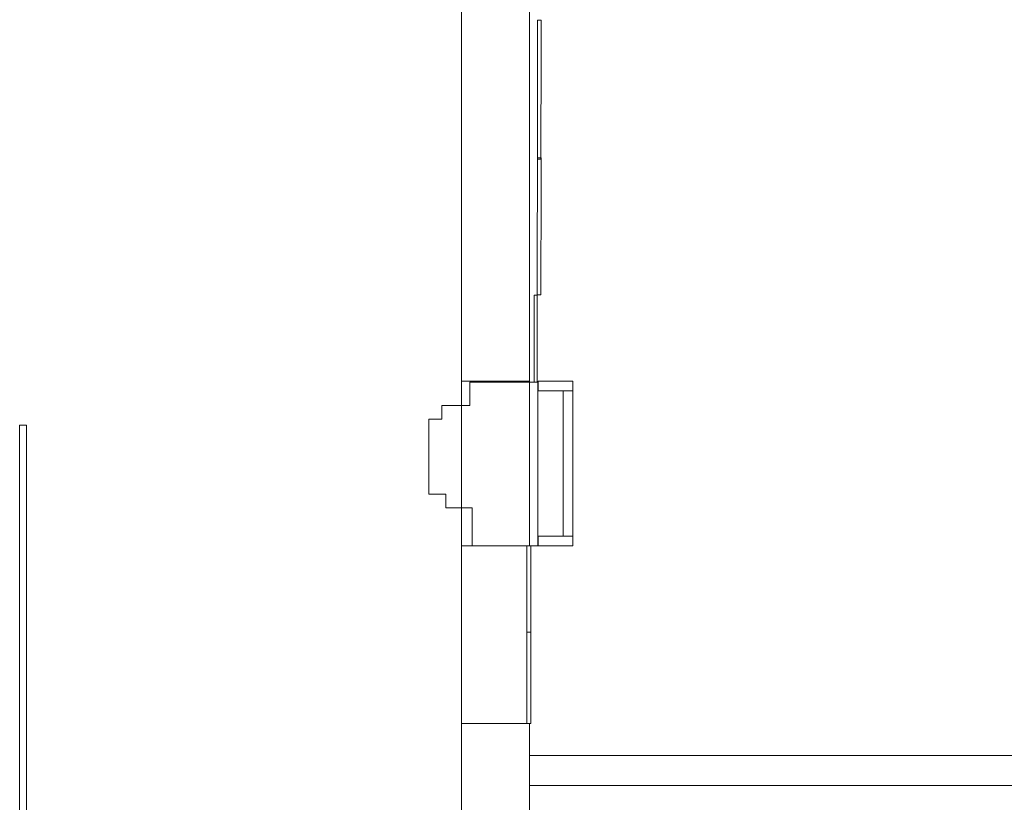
# Model space of a CAD drawing. Header units: millimetres. Extents: x 4476663 to 4477054, y -30323851 to -30323414.
# Tile 214 of 256: x 4476883 to 4476897, y -30323525 to -30323514. Entities that reach past the tile are written whole.
import ezdxf

# ---------------------------------------------------------------- set-up
doc = ezdxf.new("R2010")
doc.units = ezdxf.units.MM
for name, color, linetype, lineweight in [('IFC-Parede padrão-Contorno', 44, 'Continuous', 5), ('IFC-Parede-Contorno', 42, 'Continuous', 5), ('IFC-Porta-Contorno', 142, 'Continuous', 5)]:
    doc.layers.add(name, color=color, linetype=linetype, lineweight=lineweight)

msp = doc.modelspace()

# ---------------------------------------------------------------- linework, layer by layer
at = {"layer": 'IFC-Parede padrão-Contorno', "color": 8, "lineweight": 5}
for p, q in [((4476889.103, -30323518.87), (4476889.103, -30323512.311)), ((4476890.103, -30323518.87), (4476890.103, -30323512.311)), ((4476889.103, -30323518.87), (4476889.918, -30323518.87)), ((4476889.103, -30323520.775), (4476889.103, -30323518.87)), ((4476889.103, -30323518.87), (4476889.315, -30323518.87)), ((4476889.315, -30323518.87), (4476890.103, -30323518.87)), ((4476890.103, -30323520.775), (4476890.103, -30323518.87)), ((4476890.229, -30323518.87), (4476890.543, -30323518.87)), ((4476890.229, -30323518.923), (4476890.229, -30323518.87)), ((4476890.229, -30323519.01), (4476890.229, -30323518.923)), ((4476890.543, -30323518.87), (4476890.738, -30323518.87)), ((4476890.738, -30323518.956), (4476890.738, -30323518.87)), ((4476890.738, -30323519.01), (4476890.738, -30323518.956)), ((4476890.229, -30323519.01), (4476890.424, -30323519.01)), ((4476890.424, -30323519.01), (4476890.738, -30323519.01)), ((4476890.598, -30323519.829), (4476890.598, -30323519.01)), ((4476890.738, -30323520.328), (4476890.738, -30323519.01)), ((4476882.618, -30323579.309), (4476882.618, -30323519.518)), ((4476882.618, -30323519.518), (4476882.718, -30323519.518)), ((4476882.718, -30323579.309), (4476882.718, -30323519.518)), ((4476890.598, -30323521.147), (4476890.598, -30323519.829)), ((4476890.738, -30323521.147), (4476890.738, -30323520.328)), ((4476889.103, -30323521.287), (4476889.103, -30323520.775)), ((4476890.103, -30323521.287), (4476890.103, -30323520.775)), ((4476890.232, -30323521.201), (4476890.232, -30323521.147)), ((4476890.232, -30323521.147), (4476890.544, -30323521.147)), ((4476890.544, -30323521.147), (4476890.738, -30323521.147)), ((4476890.738, -30323521.233), (4476890.738, -30323521.147)), ((4476889.103, -30323523.893), (4476889.103, -30323521.287)), ((4476889.103, -30323521.287), (4476889.899, -30323521.287)), ((4476890.232, -30323521.287), (4476890.232, -30323521.201)), ((4476890.232, -30323521.287), (4476890.425, -30323521.287)), ((4476890.425, -30323521.287), (4476890.738, -30323521.287)), ((4476890.738, -30323521.287), (4476890.738, -30323521.233)), ((4476889.103, -30323523.893), (4476889.918, -30323523.893)), ((4476889.103, -30323525.302), (4476889.103, -30323523.893)), ((4476889.103, -30323523.893), (4476889.308, -30323523.893)), ((4476889.308, -30323523.893), (4476890.103, -30323523.893)), ((4476890.103, -30323525.302), (4476890.103, -30323523.893)), ((4476890.103, -30323524.364), (4476896.726, -30323524.364)), ((4476896.726, -30323524.364), (4476898.726, -30323524.364)), ((4476890.103, -30323524.804), (4476896.726, -30323524.804)), ((4476896.726, -30323524.804), (4476898.726, -30323524.804))]:
    msp.add_line(p, q, dxfattribs=at)
at = {"layer": 'IFC-Parede-Contorno', "color": 8, "lineweight": 5}
for p, q in [((4476889.226, -30323519.012), (4476889.226, -30323518.887)), ((4476889.226, -30323518.887), (4476889.856, -30323518.887)), ((4476889.856, -30323518.887), (4476890.224, -30323518.887)), ((4476890.224, -30323520.402), (4476890.224, -30323518.887)), ((4476889.226, -30323519.227), (4476889.226, -30323519.012)), ((4476888.818, -30323519.227), (4476889.076, -30323519.227)), ((4476888.818, -30323519.301), (4476888.818, -30323519.227)), ((4476889.076, -30323519.227), (4476889.226, -30323519.227)), ((4476888.818, -30323519.427), (4476888.818, -30323519.301)), ((4476888.624, -30323519.427), (4476888.746, -30323519.427)), ((4476888.624, -30323519.832), (4476888.624, -30323519.427)), ((4476888.746, -30323519.427), (4476888.818, -30323519.427)), ((4476888.624, -30323520.527), (4476888.624, -30323519.832)), ((4476890.224, -30323521.287), (4476890.224, -30323520.402)), ((4476888.624, -30323520.527), (4476888.717, -30323520.527)), ((4476888.717, -30323520.527), (4476888.877, -30323520.527)), ((4476888.877, -30323520.601), (4476888.877, -30323520.527)), ((4476888.877, -30323520.727), (4476888.877, -30323520.601)), ((4476888.877, -30323520.727), (4476889.019, -30323520.727)), ((4476889.019, -30323520.727), (4476889.262, -30323520.727)), ((4476889.262, -30323520.933), (4476889.262, -30323520.727)), ((4476889.262, -30323521.287), (4476889.262, -30323520.933)), ((4476889.616, -30323521.287), (4476890.224, -30323521.287))]:
    msp.add_line(p, q, dxfattribs=at)
at = {"layer": 'IFC-Porta-Contorno', "color": 8, "lineweight": 5}
for p, q in [((4476890.22, -30323515.18), (4476890.222, -30323513.574)), ((4476890.222, -30323513.574), (4476890.233, -30323513.574)), ((4476890.233, -30323513.574), (4476890.273, -30323513.574)), ((4476890.272, -30323514.005), (4476890.273, -30323513.574)), ((4476890.27, -30323515.611), (4476890.272, -30323514.005)), ((4476890.219, -30323515.611), (4476890.22, -30323515.18)), ((4476890.217, -30323517.193), (4476890.219, -30323515.591)), ((4476890.219, -30323515.591), (4476890.23, -30323515.591)), ((4476890.219, -30323515.591), (4476890.219, -30323515.591)), ((4476890.219, -30323515.611), (4476890.26, -30323515.611)), ((4476890.23, -30323515.591), (4476890.273, -30323515.591)), ((4476890.26, -30323515.611), (4476890.27, -30323515.611)), ((4476890.27, -30323515.591), (4476890.273, -30323515.591)), ((4476890.273, -30323516.001), (4476890.273, -30323515.591)), ((4476890.271, -30323517.603), (4476890.273, -30323516.001)), ((4476890.217, -30323517.603), (4476890.217, -30323517.193)), ((4476890.172, -30323518.887), (4476890.174, -30323517.608)), ((4476890.172, -30323518.626), (4476890.174, -30323517.608)), ((4476890.174, -30323517.608), (4476890.182, -30323517.608)), ((4476890.182, -30323517.608), (4476890.216, -30323517.608)), ((4476890.216, -30323517.868), (4476890.216, -30323517.608)), ((4476890.216, -30323517.723), (4476890.216, -30323517.65)), ((4476890.217, -30323517.603), (4476890.271, -30323517.603)), ((4476890.217, -30323517.603), (4476890.26, -30323517.603)), ((4476890.26, -30323517.603), (4476890.271, -30323517.603)), ((4476890.216, -30323517.819), (4476890.216, -30323517.77)), ((4476890.214, -30323518.887), (4476890.216, -30323517.868)), ((4476890.216, -30323517.915), (4476890.216, -30323517.866)), ((4476890.216, -30323518.011), (4476890.216, -30323517.962)), ((4476890.215, -30323518.107), (4476890.215, -30323518.058)), ((4476890.215, -30323518.203), (4476890.215, -30323518.155)), ((4476890.215, -30323518.323), (4476890.215, -30323518.251)), ((4476890.215, -30323518.419), (4476890.215, -30323518.371)), ((4476890.215, -30323518.515), (4476890.215, -30323518.467)), ((4476890.172, -30323518.887), (4476890.172, -30323518.626)), ((4476890.215, -30323518.611), (4476890.215, -30323518.563)), ((4476890.215, -30323518.706), (4476890.215, -30323518.659)), ((4476890.215, -30323518.802), (4476890.215, -30323518.755)), ((4476890.172, -30323518.887), (4476890.206, -30323518.887)), ((4476890.206, -30323518.887), (4476890.214, -30323518.887)), ((4476890.214, -30323518.887), (4476890.214, -30323518.851)), ((4476890.065, -30323522.289), (4476890.066, -30323521.287)), ((4476890.124, -30323521.553), (4476890.125, -30323521.287)), ((4476890.123, -30323522.555), (4476890.124, -30323521.553)), ((4476890.064, -30323522.555), (4476890.065, -30323522.289)), ((4476890.063, -30323523.613), (4476890.064, -30323522.555)), ((4476890.064, -30323522.555), (4476890.111, -30323522.555)), ((4476890.077, -30323522.555), (4476890.123, -30323522.555)), ((4476890.123, -30323522.835), (4476890.123, -30323522.555)), ((4476890.121, -30323523.893), (4476890.123, -30323522.835)), ((4476890.062, -30323523.893), (4476890.063, -30323523.613)), ((4476890.062, -30323523.893), (4476890.092, -30323523.893)), ((4476890.062, -30323523.893), (4476890.109, -30323523.893)), ((4476890.103, -30323523.893), (4476890.121, -30323523.893)), ((4476890.109, -30323523.893), (4476890.121, -30323523.893))]:
    msp.add_line(p, q, dxfattribs=at)

doc.saveas('drawing.dxf')
